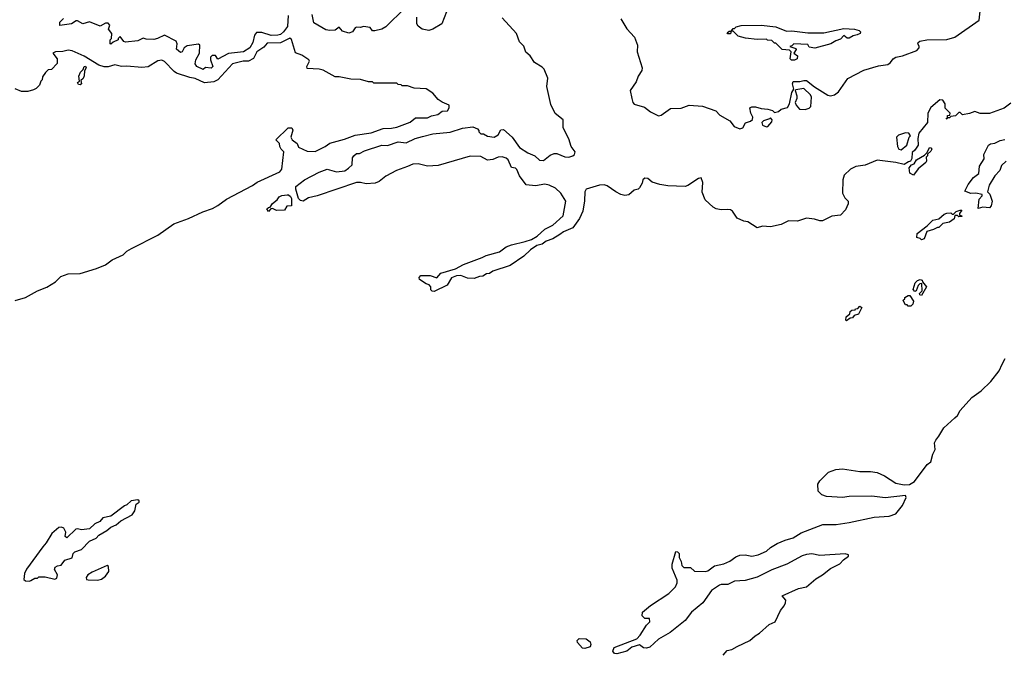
# Model space of a CAD drawing. Extents: x 2348354 to 2479840, y 460476 to 613653.
# Tile 115 of 256: x 2394101 to 2401476, y 545110 to 549866. Entities that reach past the tile are written whole.
import ezdxf

# ---------------------------------------------------------------- set-up
doc = ezdxf.new("R2010")
doc.units = 0

msp = doc.modelspace()

# ---------------------------------------------------------------- linework, layer by layer
at = {"layer": '0CON05XD'}
for points in [[(2398605, 549872.5), (2398648.7, 549798.7), (2398706.1, 549736.1), (2398728.1, 549675), (2398726, 549625), (2398763.1, 549505), (2398760.8, 549485), (2398735, 549443.8), (2398718.9, 549401.1), (2398674, 549336), (2398686.8, 549275), (2398695, 549246.2), (2398705, 549234.3), (2398780.5, 549210.5), (2398825, 549176), (2398885, 549146.2), (2398905, 549150), (2398975, 549201.4), (2399055, 549204.3), (2399115, 549226.2), (2399215, 549218.1), (2399315, 549182), (2399345, 549150), (2399419.4, 549109.4), (2399453.3, 549065), (2399495, 549049.2), (2399516.7, 549055), (2399537, 549093), (2399575, 549106.7), (2399590.7, 549119.3), (2399593.3, 549135), (2399578.8, 549165), (2399570, 549205), (2399585, 549212.5), (2399613, 549213), (2399655, 549200), (2399705, 549196.7), (2399740, 549185), (2399755, 549170), (2399785, 549177.5), (2399805, 549196.7), (2399852, 549208), (2399866.2, 549235), (2399885, 549320), (2399900, 549345), (2399889.2, 549385), (2399895, 549403.3), (2399945, 549402), (2399975, 549410.6), (2399995, 549409.5), (2400055, 549362.9), (2400155, 549300), (2400175, 549296), (2400205, 549302), (2400235, 549326.7), (2400305, 549426.5), (2400425, 549487.5), (2400535, 549521.6), (2400605, 549531.5), (2400624.4, 549545), (2400645, 549572.5), (2400665, 549584.3), (2400715, 549594.4), (2400820, 549635), (2400837.5, 549655), (2400838.8, 549668.8), (2400827.5, 549685), (2400830, 549695), (2400842.5, 549705), (2400895.6, 549714.4), (2401045, 549717.7), (2401105.8, 549735), (2401288.6, 549861.4), (2401302.9, 549995)], [(2396111.7, 549898.3), (2396107.9, 549815), (2396077.8, 549775), (2396055, 549755.6), (2396035, 549749.5), (2395985, 549746.5), (2395915, 549769.5), (2395875, 549770.8), (2395860.2, 549749.8), (2395847.8, 549695), (2395825, 549655.8), (2395776.7, 549625), (2395666.5, 549613.5), (2395585, 549570), (2395567, 549597), (2395541.7, 549598.3), (2395530, 549585), (2395530, 549565), (2395547.5, 549515), (2395535, 549503.3), (2395493, 549507), (2395475, 549492.5)], [(2396965, 549931.5), (2396862.5, 549832.5), (2396845, 549811.9), (2396815, 549794.4), (2396762.5, 549782.5), (2396745, 549782.5), (2396727.5, 549807.5), (2396676, 549814), (2396655, 549808.8), (2396625, 549811.2), (2396614.5, 549805.5), (2396594, 549775), (2396565.4, 549764.6), (2396519.5, 549779.5), (2396495, 549810), (2396463.3, 549786.7), (2396425.5, 549784.5), (2396395, 549790.4), (2396305, 549842.9), (2396292.5, 549905)], [(2397298.8, 549925), (2397263.1, 549835), (2397195, 549794.6), (2397165, 549784.6), (2397115, 549796.2), (2397085, 549818.5), (2397076.1, 549835), (2397075.4, 549885)], [(2395475, 549492.5), (2395427.5, 549515), (2395416.7, 549535), (2395420, 549565), (2395447.5, 549615), (2395450, 549675), (2395441.7, 549681.7), (2395355, 549670), (2395332.5, 549655), (2395317.5, 549625), (2395305, 549621.2), (2395276.7, 549645), (2395282, 549685), (2395273.8, 549705), (2395185, 549751.2), (2395133.3, 549725), (2395105, 549718), (2395049.3, 549719.3), (2395025, 549727.5), (2394985, 549708), (2394895, 549697.5), (2394881.7, 549701.7), (2394855, 549740), (2394840, 549725), (2394840, 549715), (2394801.7, 549698.3), (2394785, 549682.5), (2394780, 549685), (2394780, 549715), (2394790, 549725), (2394791.7, 549761.7), (2394767.5, 549795), (2394776.7, 549825), (2394765, 549841.2), (2394745, 549841.2), (2394705, 549816.7), (2394625, 549851.2), (2394575, 549834.2), (2394535, 549857.5), (2394525, 549857.5), (2394490, 549835), (2394403, 549823), (2394401.7, 549848.3), (2394430, 549875)], [(2398057.6, 549427.6), (2398028.9, 549495), (2398015, 549510), (2397958, 549545), (2397924.2, 549595), (2397893.4, 549623.4), (2397877.7, 549667.7), (2397845, 549700), (2397821.9, 549761.9), (2397715, 549881.2)], [(2399883, 549563), (2399873, 549573), (2399880, 549625), (2399868.3, 549638.3), (2399811.7, 549641.7), (2399778.3, 549678.3), (2399765, 549690), (2399755, 549690), (2399735, 549710), (2399703, 549713), (2399695, 549720), (2399625, 549717.5), (2399538.3, 549728.3), (2399483, 549743), (2399445, 549780), (2399430, 549780), (2399425, 549760), (2399405, 549760), (2399401.7, 549768.3), (2399415, 549780), (2399430, 549780), (2399445, 549800), (2399455, 549800), (2399468.3, 549811.7), (2399505, 549822.5), (2399655, 549826.2), (2399765, 549812), (2399845, 549781.2), (2399885, 549783.8), (2400005, 549768.8), (2400125, 549768), (2400275, 549801.2), (2400355, 549796.2), (2400390, 549785), (2400400, 549775), (2400396.1, 549763.9), (2400375, 549752), (2400344, 549746), (2400315, 549727.5), (2400298.8, 549728.8), (2400275, 549746.7), (2400250.5, 549719.5), (2400215, 549708.8), (2400177.5, 549685), (2400056.4, 549653.6), (2400015, 549660), (2400005, 549680), (2399900, 549685), (2399885, 549670), (2399870, 549665), (2399915, 549650), (2399917, 549643), (2399900, 549615), (2399927.5, 549595), (2399925, 549573.3), (2399905, 549563.8), (2399883, 549563)], [(2396581.7, 549421.7), (2396495, 549437.5), (2396465, 549437.5), (2396375, 549486.7), (2396345, 549496.2), (2396255, 549500), (2396252.5, 549515), (2396272.5, 549555), (2396267.5, 549565), (2396215, 549599.2), (2396168, 549618), (2396137.6, 549717.6), (2396125, 549727.1), (2396055, 549693.6), (2395955, 549691.2), (2395929.2, 549660.8), (2395877.3, 549625), (2395853.3, 549575), (2395814.3, 549555.7), (2395775, 549554.5), (2395695, 549535.5), (2395584.7, 549415.3), (2395555, 549400), (2395485, 549392.5), (2395415, 549425.5), (2395375, 549431.9), (2395275, 549466), (2395257.3, 549477.3), (2395185, 549553.3), (2395165, 549563.3), (2395135, 549556.7), (2395063, 549513), (2395015, 549507.5), (2394905, 549518.1), (2394865, 549515.6), (2394815, 549528.8), (2394765, 549511.8), (2394735, 549512.7), (2394694.6, 549524.6), (2394585, 549592), (2394495, 549632.9), (2394465, 549637.5), (2394425, 549627.1), (2394370, 549625), (2394350, 549615), (2394381.7, 549571.7), (2394381.7, 549538.3), (2394338.3, 549491.7), (2394315, 549490), (2394295, 549470), (2394273, 549437), (2394270, 549415), (2394260, 549405), (2394250, 549375), (2394225, 549350), (2394205, 549340), (2394161.7, 549328.3), (2394115, 549327.5), (2394067, 549347)], [(2394555, 549378.8), (2394541.2, 549381.2), (2394533.3, 549395), (2394550, 549405), (2394543.6, 549443.6), (2394557.9, 549472.1), (2394577, 549493), (2394583.3, 549515), (2394595, 549517.5), (2394598, 549505), (2394586, 549484), (2394584.4, 549445), (2394575.5, 549424.5), (2394558.3, 549411.7), (2394563.3, 549385), (2394555, 549378.8)], [(2394067.5, 547762.5), (2394145, 547783.1), (2394235, 547834.4), (2394305, 547862.5), (2394368.9, 547901.1), (2394409.1, 547940.9), (2394465, 547961.4), (2394555, 547964.4), (2394677.2, 548002.8), (2394745, 548028.9), (2394795, 548067.5), (2394876.7, 548105), (2394905, 548131.2), (2394938.8, 548151.2), (2395135, 548251.4), (2395255, 548336.2), (2395365, 548375.7), (2395473.4, 548426.6), (2395545, 548451.9), (2395585, 548472.9), (2395649.4, 548520.6), (2395845, 548623.1), (2395881.1, 548648.9), (2396050, 548725), (2396065.5, 548745), (2396080, 548875), (2396060, 548895), (2396050, 548915), (2396048.3, 548938.3), (2396020, 548965), (2396113, 549057), (2396140, 549055), (2396148.3, 549038.3), (2396133.3, 548985), (2396142.5, 548965), (2396178.8, 548938.8), (2396190.5, 548910.5), (2396255, 548880), (2396315, 548877.5), (2396388.8, 548915), (2396425, 548941.4), (2396535, 548970), (2396615, 549001.2), (2396735, 549019.2), (2396825, 549050.6), (2396885, 549052.7), (2396925, 549061.9), (2397025, 549099.2), (2397065, 549130), (2397155, 549129.5), (2397185, 549145.6), (2397234, 549155), (2397265, 549180.8), (2397305, 549184.2), (2397318.8, 549205), (2397317.5, 549225), (2397265, 549247.5), (2397235, 549267.5), (2397196.4, 549316.4), (2397145, 549347.5), (2397055, 549352.5), (2397005, 549370), (2396965, 549370), (2396958.3, 549378.3), (2396935, 549380), (2396925, 549390), (2396755, 549390), (2396745, 549400), (2396715, 549400), (2396655, 549417.5), (2396581.7, 549421.7)], [(2401525, 549240), (2401475.7, 549204.3), (2401365, 549163.8), (2401295, 549163.8), (2401255, 549178.8), (2401216.4, 549163.6), (2401163.3, 549153.3), (2401145, 549170), (2401135, 549170), (2401110, 549145), (2401075, 549140), (2401065, 549130), (2401050, 549130), (2401045, 549120), (2401040, 549125), (2401050, 549130), (2401051.7, 549148.3), (2401068.3, 549151.7), (2401070, 549165), (2401033, 549203), (2401032.5, 549235), (2401015, 549262.5), (2400993.9, 549266.1), (2400925, 549207.5), (2400904.2, 549165), (2400900, 549095), (2400836.7, 549015), (2400827.5, 548975), (2400830, 548925), (2400805, 548887.5), (2400785, 548870), (2400782.5, 548825), (2400773, 548807), (2400758.3, 548801.7), (2400725, 548780), (2400665, 548796.2), (2400525, 548814.2), (2400433, 548777), (2400364.7, 548765.3), (2400323.2, 548746.8), (2400277.9, 548702.1), (2400267.5, 548665), (2400263.8, 548565), (2400282, 548532), (2400306.7, 548505), (2400306.2, 548485), (2400287.7, 548442.3), (2400249.5, 548400.5), (2400185, 548394.4), (2400115, 548359.5), (2400095, 548357.9), (2400055, 548370.9), (2399995, 548378.9), (2399926.4, 548356.4), (2399860.7, 548359.3), (2399805, 548332), (2399726.1, 548313.9), (2399665, 548320), (2399625, 548306.9), (2399555, 548351.9), (2399525, 548355.8), (2399475, 548378), (2399441.1, 548431.1), (2399425, 548441.4), (2399405, 548444.4), (2399355, 548440.4), (2399319.1, 548449.1), (2399295, 548462.1), (2399235.5, 548515), (2399212.8, 548572.8), (2399218.8, 548645), (2399205, 548680), (2399185, 548676.7), (2399106.8, 548623.2), (2399085, 548616.6), (2398955, 548620.7), (2398895, 548630), (2398838.8, 548648.8), (2398805, 548677.1), (2398785, 548678.6), (2398768.8, 548665), (2398765, 548640), (2398743.3, 548605), (2398735, 548596.7), (2398705, 548587.5), (2398665, 548552.5), (2398635, 548547.5), (2398605, 548556.7), (2398567.5, 548575), (2398501.2, 548621.2), (2398478.9, 548628.9), (2398445, 548626.9), (2398345, 548596), (2398333.8, 548575), (2398330.7, 548509.3), (2398318.3, 548431.7), (2398295, 548377.5), (2398243.9, 548306.1), (2398175, 548276.2), (2398147, 548257), (2398095, 548224), (2398043.9, 548206.1), (2398015, 548183.8), (2397975, 548173.3), (2397928.3, 548141.7), (2397877.1, 548092.9), (2397775, 548023.3), (2397645, 547982.5), (2397620, 547965), (2397598.3, 547961.7), (2397570, 547945), (2397545, 547942.5), (2397505, 547927.5), (2397455, 547930), (2397405, 547950), (2397373.6, 547946.4), (2397335, 547932.5), (2397303, 547877), (2397205, 547830), (2397191.7, 547831.7), (2397181.7, 547841.7), (2397180, 547865), (2397169.3, 547879.3), (2397145, 547887.5), (2397095, 547920), (2397092.5, 547935), (2397105, 547950), (2397175, 547950), (2397225, 547932.5), (2397255, 547967.5), (2397365, 548000), (2397425, 548032.5), (2397566.4, 548083.6), (2397595, 548100), (2397695, 548127.5), (2397745, 548163.3), (2397785, 548180), (2397886.4, 548203.6), (2397935, 548220), (2397976.1, 548243.9), (2398033.9, 548296.1), (2398095, 548326), (2398172.9, 548397.1), (2398192.9, 548505), (2398155.6, 548565), (2398114.4, 548604.4), (2398066.4, 548626.4), (2398035, 548632.9), (2397965, 548622), (2397895, 548627.5), (2397843.8, 548695), (2397823.9, 548743.9), (2397815, 548752.5), (2397785, 548757.5), (2397760.8, 548815), (2397745, 548828.5), (2397715, 548839.4), (2397685, 548835.8), (2397645, 548818), (2397605, 548813.8), (2397555, 548840), (2397475, 548844), (2397235, 548773.8), (2397155, 548768), (2397085, 548785.8), (2397045, 548783.8), (2397005, 548766.2), (2396924.3, 548735.7), (2396845, 548693.8), (2396795, 548653.8), (2396765, 548640), (2396697, 548637), (2396653, 548647), (2396625, 548646.7), (2396330, 548545), (2396265, 548530), (2396225, 548506.7), (2396205, 548510), (2396190, 548525), (2396168.8, 548595), (2396170, 548615), (2396235, 548666.7), (2396345, 548723.3), (2396405, 548746.7), (2396475, 548726.7), (2396536.1, 548733.9), (2396565, 548752.5), (2396590.7, 548779.3), (2396595, 548830), (2396603.6, 548846.4), (2396625, 548862.5), (2396647, 548863), (2396685, 548882.5), (2396813.6, 548926.4), (2396855, 548923.3), (2396935, 548951.2), (2396996.1, 548943.9), (2397064.1, 548975.9), (2397118.6, 548991.4), (2397195, 549010), (2397325, 549023.8), (2397417, 549053), (2397495, 549063.3), (2397529.3, 549049.3), (2397540, 549035), (2397540, 549025), (2397555, 549010), (2397575, 549010), (2397605, 548993.3), (2397655, 548986.7), (2397685.9, 549004.1), (2397705, 549040), (2397725, 549042.5), (2397790, 548985), (2397845, 548908.8), (2397907.6, 548867.6), (2397960, 548845), (2397995, 548813.8), (2398025, 548811.2), (2398075, 548850), (2398105, 548864.4), (2398125, 548864.4), (2398185, 548838.1), (2398215, 548836.9), (2398243.3, 548845), (2398256.2, 548855), (2398261.2, 548875), (2398231.2, 548915), (2398215, 548972.5), (2398172.5, 549055), (2398171.1, 549115), (2398112.1, 549162.1), (2398080, 549230), (2398050, 549365), (2398057.6, 549427.6)], [(2399985, 549194.2), (2400015, 549203.3), (2400026.2, 549215), (2400032, 549285), (2400025, 549302.5), (2399975, 549351.2), (2399915, 549340), (2399910, 549335), (2399922.5, 549295), (2399922.5, 549275), (2399910, 549245), (2399916.1, 549226.1), (2399942.5, 549195), (2399985, 549194.2)], [(2399695, 549063.8), (2399705, 549066.7), (2399735, 549100), (2399736.7, 549116.7), (2399725, 549130), (2399717.5, 549122.5), (2399671.7, 549108.3), (2399660, 549095), (2399666.1, 549076.1), (2399695, 549063.8)], [(2400705, 548890), (2400746.7, 548925), (2400763.3, 548985), (2400772.5, 548995), (2400760, 549015), (2400735, 549018), (2400685, 549001.2), (2400668.8, 548985), (2400676.2, 548915), (2400687.5, 548895), (2400705, 548890)], [(2401490, 548805), (2401455.9, 548774.1), (2401442, 548735), (2401404.2, 548695), (2401362.5, 548625), (2401350, 548575), (2401368.3, 548558.3), (2401386.2, 548505), (2401377.7, 548472.3), (2401365, 548457.5), (2401315, 548462.5), (2401281.7, 548451.7), (2401288.3, 548521.7), (2401310, 548545), (2401310, 548555), (2401263, 548567), (2401225, 548563.3), (2401181.7, 548581.7), (2401205, 548630), (2401245, 548682.5), (2401285.9, 548714.1), (2401291.2, 548768.8), (2401325, 548822.5), (2401323.3, 548855), (2401357.5, 548925), (2401373.6, 548936.4), (2401405, 548940), (2401445, 548960), (2401480.7, 548969.3)], [(2400795, 548700), (2400767.5, 548715), (2400763, 548757), (2400781.7, 548778.3), (2400800, 548785), (2400817.5, 548815), (2400878.3, 548851.7), (2400898.3, 548871.7), (2400915, 548907.5), (2400927, 548907), (2400932.5, 548895), (2400925, 548880), (2400901.7, 548858.3), (2400900, 548845), (2400890, 548835), (2400892.5, 548805), (2400887.5, 548795), (2400831.7, 548748.3), (2400795, 548700)], [(2395965, 548430), (2395951.7, 548448.3), (2395965, 548460), (2395978.3, 548461.7), (2395995, 548487.5), (2396030, 548515), (2396045, 548537.5), (2396065, 548547.5), (2396105, 548552.5), (2396115, 548552.5), (2396130.7, 548540.7), (2396136.7, 548525), (2396138.3, 548471.7), (2396101.7, 548468.3), (2396085, 548440), (2396025, 548437.5), (2395995, 548452.5), (2395981.7, 548448.3), (2395965, 548430)], [(2400855, 548217.5), (2400845, 548227.5), (2400820, 548235), (2400823.3, 548265), (2400899.3, 548320.7), (2400940, 548365), (2400987, 548373), (2401025, 548410), (2401045, 548417.5), (2401075, 548420), (2401085, 548410), (2401095, 548410), (2401115, 548430), (2401145, 548440), (2401158.3, 548438.3), (2401140, 548415), (2401141.7, 548401.7), (2401155, 548400), (2401158.3, 548391.7), (2401135, 548390), (2401125, 548400), (2401105, 548400), (2401100, 548375), (2401065, 548350), (2401015, 548340), (2400985, 548310), (2400975, 548310), (2400947, 548293), (2400895, 548280), (2400875, 548223.3), (2400855, 548217.5)], [(2400855, 547800), (2400842.5, 547805), (2400840, 547815), (2400860, 547835), (2400858.3, 547888.3), (2400843, 547887), (2400830, 547875), (2400816.7, 547833.3), (2400805, 547830), (2400793.3, 547845), (2400807.5, 547895), (2400825, 547912.5), (2400845, 547920), (2400860, 547915), (2400862.5, 547902.5), (2400892.5, 547865), (2400855, 547800)], [(2400775, 547720), (2400755, 547720), (2400748.3, 547728.3), (2400735, 547730), (2400723, 547753), (2400720, 547765), (2400730, 547775), (2400730, 547785), (2400755, 547800), (2400768.3, 547798.3), (2400796.4, 547756.4), (2400790, 547735), (2400775, 547720)], [(2400295, 547610), (2400290, 547615), (2400291.7, 547638.3), (2400318.3, 547661.7), (2400321.7, 547678.3), (2400335, 547690), (2400358.3, 547691.7), (2400361.7, 547698.3), (2400378.3, 547701.7), (2400395, 547720), (2400408.3, 547708.3), (2400385, 547660), (2400351.7, 547648.3), (2400338.3, 547631.7), (2400321.7, 547628.3), (2400295, 547610)], [(2399625, 545689.2), (2399535, 545662.5), (2399455, 545657.5), (2399406.1, 545633.9), (2399355, 545633.3), (2399342.3, 545627.7), (2399282.3, 545587.7), (2399217.5, 545495), (2399133.6, 545426.4), (2399085.9, 545364.1), (2398972.5, 545275), (2398887, 545223), (2398820, 545165), (2398795, 545157.5), (2398775, 545160), (2398745, 545182.5), (2398686.7, 545163.3), (2398650, 545135), (2398575, 545113.8), (2398556.4, 545116.4), (2398543, 545133), (2398555, 545162.5), (2398725, 545227.5), (2398750, 545255), (2398795, 545330), (2398820, 545355), (2398818.3, 545378.3), (2398785, 545380), (2398765, 545400), (2398767.5, 545425), (2398825, 545476.2), (2398962.5, 545565), (2399012.5, 545615), (2399027, 545647), (2399026.4, 545666.4), (2398987.5, 545755), (2398987.5, 545785), (2399015, 545880), (2399028.3, 545878.3), (2399040, 545865), (2399040, 545835), (2399057, 545807), (2399060, 545775), (2399075, 545760), (2399125, 545760), (2399155, 545732.5), (2399235, 545731.2), (2399255, 545736.2), (2399305, 545773.8), (2399375, 545788), (2399421.2, 545808.8), (2399465, 545840), (2399496.1, 545853.9), (2399535, 545856), (2399585, 545846.2), (2399632.5, 545855), (2399696.1, 545883.9), (2399725, 545910), (2399775, 545940), (2399835, 545966), (2399895, 545983.3), (2399955, 546020), (2400117.7, 546082.3), (2400215.7, 546084.3), (2400315, 546097.5), (2400502.5, 546137.5), (2400615, 546146.7), (2400665, 546162.5), (2400713.1, 546225), (2400740, 546285), (2400735, 546300), (2400585, 546283.3), (2400485, 546296.7), (2400315, 546293.3), (2400265, 546286.7), (2400143.6, 546293.6), (2400110, 546305), (2400083, 546333), (2400080, 546385), (2400095, 546410), (2400160, 546475), (2400213.6, 546496.4), (2400265, 546500), (2400395, 546480), (2400475, 546480), (2400523, 546473), (2400578.3, 546448.3), (2400663, 546393), (2400725, 546380), (2400767, 546383), (2400802.5, 546405), (2400897.3, 546532.7), (2400925, 546553.8), (2400940, 546610), (2400958, 546645), (2400953.3, 546695), (2400962.5, 546715), (2400986.7, 546745), (2401022.3, 546807.7), (2401106.6, 546883.4), (2401125, 546901.2), (2401145, 546938), (2401234.2, 547035), (2401304, 547085), (2401376.3, 547153.7), (2401438.9, 547235), (2401459.1, 547285), (2401484, 547326)], [(2394175, 545657.5), (2394185, 545662.5), (2394215, 545680), (2394235, 545680), (2394245, 545690), (2394291.7, 545691.7), (2394365, 545672.5), (2394380, 545680), (2394383.3, 545705), (2394362.5, 545745), (2394367, 545763), (2394385, 545773.3), (2394412.5, 545777.5), (2394440, 545815), (2394495, 545832.5), (2394502.5, 545865), (2394515, 545877.5), (2394563, 545897), (2394625, 545957.5), (2394675, 545980), (2394695, 546002.5), (2394755, 546037.5), (2394785, 546062.5), (2394825, 546080), (2394859.3, 546110.7), (2394942.5, 546155), (2394963.3, 546185), (2394973.3, 546236.7), (2394995, 546250), (2394995, 546260), (2394985, 546267.5), (2394935, 546260), (2394905, 546230), (2394886.4, 546223.6), (2394785, 546146.7), (2394725, 546132.5), (2394702.5, 546105), (2394665, 546087.5), (2394625, 546050), (2394565, 546042.5), (2394535, 546050), (2394523, 546047), (2394455, 545982.5), (2394442.5, 545992.5), (2394447.5, 546025), (2394432.5, 546055), (2394415, 546063.8), (2394395, 546061.2), (2394341.2, 546015), (2394300, 545945), (2394275, 545916.7), (2394151.7, 545748.3), (2394137.5, 545715), (2394131.7, 545671.7), (2394145, 545660), (2394175, 545657.5)], [(2399370, 545105), (2399401.7, 545138.3), (2399435, 545146.7), (2399475, 545170), (2399571.2, 545215), (2399610.6, 545249.4), (2399642.3, 545267.7), (2399715.9, 545334.1), (2399760, 545355), (2399800.3, 545439.7), (2399827.3, 545472.7), (2399836.7, 545495), (2399840, 545515), (2399811.7, 545548.3), (2399935, 545604.2), (2399995, 545616.2), (2400063.8, 545676.2), (2400115, 545705.8), (2400175, 545754.2), (2400245, 545788.8), (2400272.3, 545817.7), (2400310, 545845), (2400310, 545855), (2400285, 545862.5), (2400095, 545852), (2400035, 545863.3), (2399995, 545858.8), (2399962.3, 545847.7), (2399847.5, 545785), (2399735.7, 545744.3), (2399625, 545689.2)], [(2394685, 545666.2), (2394715, 545673.8), (2394745, 545696.7), (2394769.5, 545730.5), (2394767.5, 545767.5), (2394756.7, 545776.7), (2394643, 545727), (2394612.5, 545705), (2394600, 545685), (2394601.7, 545671.7), (2394615, 545667.5), (2394685, 545666.2)], [(2398335, 545153.8), (2398317, 545157), (2398279.3, 545199.3), (2398277.5, 545215), (2398291.7, 545228.3), (2398345, 545226.2), (2398373.8, 545205), (2398378.8, 545185), (2398375, 545167.5), (2398335, 545153.8)]]:
    msp.add_lwpolyline(points, dxfattribs=at)

doc.saveas('drawing.dxf')
